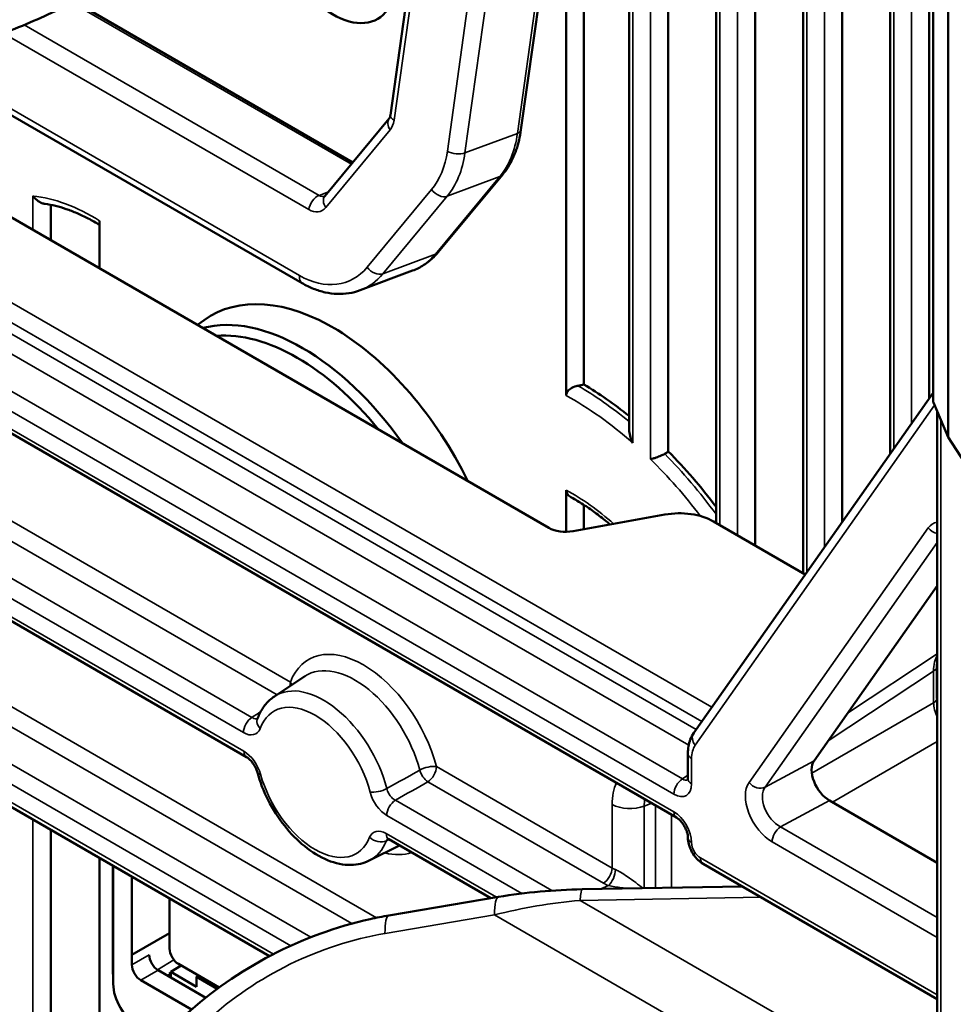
# Model space of a CAD drawing. Header units: millimetres. Extents: x 0 to 4638, y -120 to 1188.
# Tile 197 of 256: x 1388 to 1413, y 514 to 540. Entities that reach past the tile are written whole.
import ezdxf

# ---------------------------------------------------------------- set-up
doc = ezdxf.new("R2010")
doc.units = ezdxf.units.MM
doc.header["$LTSCALE"] = 2
doc.layers.add('Sichtbar (ISO)', color=7, linetype='Continuous', lineweight=50)
doc.layers.add('Sichtbar schmal (ISO)', color=7, linetype='Continuous', lineweight=35)

msp = doc.modelspace()

# ---------------------------------------------------------------- linework, layer by layer
at = {"layer": 'Sichtbar (ISO)'}
for p, q in [((1412.8626, 528.7927), (1412.8626, 556.8547)), ((1412.4666, 556.6645), (1412.4666, 529.7518)), ((1404.3925, 529.0259), (1404.3925, 549.1594)), ((1405.433, 528.418), (1405.433, 549.0365)), ((1403.0924, 548.1294), (1401.5232, 536.9472)), ((1406.7024, 526.519), (1406.7024, 546.018)), ((1407.7429, 525.9183), (1407.7429, 545.6964)), ((1409.0123, 525.1853), (1409.0123, 545.2511)), ((1410.0528, 526.5431), (1410.0528, 544.8436)), ((1411.3222, 528.3453), (1411.3222, 544.2955)), ((1412.3626, 529.8223), (1412.3626, 543.805)), ((1398.7217, 542.0788), (1398.0561, 537.3358)), ((1403.1926, 541.5691), (1403.1926, 530.192)), ((1402.7212, 541.3511), (1402.7212, 529.9)), ((1397.062, 536.0871), (1389.6562, 540.3629)), ((1395.7107, 532.8811), (1387.0262, 537.8951)), ((1396.3157, 535.1887), (1398.0257, 537.2472)), ((1385.7605, 535.917), (1402.2616, 526.3901)), ((1401.0332, 535.7597), (1399.3232, 533.7012)), ((1389.0399, 534.9584), (1389.0399, 534.0236)), ((1390.3375, 534.5368), (1390.3375, 533.2745)), ((1398.6478, 533.2135), (1397.2551, 532.6929)), ((1405.6505, 518.7005), (1382.5094, 532.061)), ((1392.9377, 531.7733), (1393.1104, 531.8994)), ((1412.4666, 529.9699), (1406.1107, 520.9469)), ((1412.478, 529.7112), (1412.8626, 528.7927)), ((1412.5753, 501.1343), (1412.5753, 529.4789)), ((1417.5274, 521.5797), (1412.8626, 528.7927)), ((1402.7212, 527.3871), (1402.7212, 526.2828)), ((1403.1926, 526.9984), (1403.1926, 526.3518)), ((1402.9055, 526.3), (1405.3444, 526.7397)), ((1409.072, 525.1509), (1406.6323, 526.5594)), ((1385.7598, 525.2009), (1394.2379, 520.306)), ((1412.5753, 524.8486), (1409.3033, 520.2036)), ((1412.5676, 521.8782), (1412.5667, 522.7194)), ((1394.9774, 521.914), (1395.7808, 522.4493)), ((1384.0949, 521.233), (1394.8488, 515.0243)), ((1405.955, 520.4012), (1405.955, 519.7299)), ((1409.7108, 519.1526), (1412.5753, 517.4989)), ((1389.0399, 518.378), (1389.0399, 510.5189)), ((1398.0163, 518.1246), (1400.7244, 516.5611)), ((1397.4922, 517.5582), (1398.3027, 517.9592)), ((1390.3375, 517.6288), (1390.3375, 511.3671)), ((1390.6923, 514.567), (1390.6923, 517.424)), ((1390.6985, 517.4204), (1390.6985, 514.2913)), ((1412.5753, 513.8855), (1406.3572, 517.4755)), ((1391.1935, 515.0543), (1391.1935, 517.1346)), ((1403.1502, 516.7977), (1407.4016, 516.8725)), ((1392.1924, 515.2251), (1392.1924, 516.5579)), ((1398.0138, 516.1033), (1400.9231, 516.5946)), ((1391.1935, 515.0543), (1392.1924, 515.631)), ((1391.1935, 515.0543), (1391.1935, 514.7947)), ((1392.2308, 514.6041), (1392.5063, 514.7717)), ((1393.5092, 514.1927), (1392.4281, 514.8168)), ((1390.6987, 514.2711), (1390.6926, 514.5392)), ((1391.8882, 514.6516), (1393.153, 513.9214)), ((1392.1837, 514.5528), (1392.2308, 514.5814)), ((1392.2308, 514.6041), (1392.2308, 514.4538)), ((1392.9102, 514.2119), (1392.2308, 514.6041)), ((1392.9642, 514.5073), (1392.9102, 514.4717)), ((1392.9102, 514.2119), (1392.9102, 514.4717)), ((1393.4582, 514.1553), (1392.9102, 514.4717)), ((1391.4291, 514.3866), (1392.7783, 513.6077))]:
    msp.add_line(p, q, dxfattribs=at)
for centre, major_axis, ratio, start_param, end_param in [((1396.5293, 541.9517), (1.1883, -2.0582), 0.5773503, 4.6348053, 6.7476207), ((1396.5295, 526.4382), (-3.2257, 5.5871), 0.5773503, 4.5946352, 6.3450887), ((1395.7265, 525.9746), (-3.176, 5.501), 0.5773503, 4.8670747, 6.1284996), ((1395.5856, 525.8932), (-3.0673, 5.3127), 0.5773503, 4.9795823, 6.015992), ((1408.5692, 522.5913), (15.1224, 0), 0.5377501, 1.9342883, 1.9457204), ((1403.1289, 522.6281), (-4.6547, 8.0622), 0.5773503, 5.3046196, 5.4881039), ((1412.8, 529.3391), (0.3295, -0.4235), 0.1189097, 3.2932445, 3.5550439), ((1403.1289, 522.6281), (-4.6547, 8.0622), 0.5773503, 4.9239376, 5.1401898), ((1405.6895, 525.9771), (1.3331, 0.0418), 0.5971344, 0.7666829, 1.8138805), ((1402.733, 526.6813), (0.6665, 0.0209), 0.5971344, 3.9082756, 4.9554731), ((1394.4046, 520.5947), (-0.1667, -0.2887), 0.5773503, 0, 0.0000346), ((1409.713, 519.6964), (-0.3348, 0.5768), 0.580086, 0.2607525, 2.3510632), ((1406.2883, 519.7299), (-0.3333, 0), 0.5773503, 0, 0.0000463), ((1405.8172, 518.9892), (-0.1667, -0.2887), 0.5773503, 0, 0.0000463), ((1398.183, 518.4132), (-0.1667, -0.2887), 0.5773503, 6.2831502, 6.2831853), ((1398.2358, 514.7886), (-0.222, 1.3147), 0.1781353, 0, 0.0000084), ((1391.8883, 514.9238), (-0.1667, 0.2887), 0.577746, 0.7857408, 2.3558519), ((1392.4281, 515.089), (0.1667, -0.2887), 0.5773503, 3.9269908, 5.4977871), ((1391.4293, 514.6588), (0.1667, -0.2887), 0.577746, 3.9273334, 5.4974445), ((1391.5795, 514.0547), (-0.6274, 1.0867), 0.5773503, 0.7853982, 0.8122917), ((1392.6061, 514.5508), (-0.3336, 0.5774), 0.5773502, 1.2455584, 1.3991098), ((1391.3439, 513.9187), (0.4564, -0.7904), 0.5773503, 3.9269908, 5.4977871)]:
    msp.add_ellipse(centre, major_axis=major_axis, ratio=ratio, start_param=start_param, end_param=end_param, dxfattribs=at)
for points, knots in [([(1382.0916, 538.5342), (1382.6722, 538.4636), (1383.3043, 538.4856), (1384.5559, 538.6363), (1385.1519, 538.7474), (1386.3295, 539.034), (1386.9097, 539.2061), (1388.0277, 539.5988), (1388.565, 539.819), (1389.5715, 540.3019), (1390.0359, 540.5643), (1390.9045, 541.1734), (1391.299, 541.5021), (1391.6889, 542.1666), (1391.7693, 542.3401), (1391.8912, 542.7966), (1391.9127, 543.1041), (1391.8184, 543.5155), (1391.7832, 543.6211), (1391.739, 543.721)], [6.2060742, 6.2060742, 6.2060742, 6.2060742, 6.6512307, 6.6512307, 7.0138635, 7.0138635, 7.3585666, 7.3585666, 7.7026985, 7.7026985, 8.0611085, 8.0611085, 8.474828, 8.474828, 8.5986433, 8.5986433, 8.7536479, 8.7536479, 8.8082174, 8.8082174, 8.8082174, 8.8082174]), ([(1398.0257, 537.2472), (1398.0268, 537.2486), (1398.0284, 537.2507), (1398.0322, 537.2567), (1398.0344, 537.2606), (1398.039, 537.2704), (1398.0415, 537.2763), (1398.0463, 537.2901), (1398.0486, 537.298), (1398.0528, 537.3156), (1398.0546, 537.3253), (1398.0561, 537.3358)], [5.75958653, 5.75958653, 5.75958653, 5.75958653, 5.86430629, 5.86430629, 5.96902604, 5.96902604, 6.0737458, 6.0737458, 6.17846555, 6.17846555, 6.28318531, 6.28318531, 6.28318531, 6.28318531]), ([(1401.5232, 536.9472), (1401.5104, 536.8558), (1401.4937, 536.7662), (1401.4522, 536.5912), (1401.4275, 536.5058), (1401.3701, 536.3402), (1401.3374, 536.26), (1401.2641, 536.1055), (1401.2234, 536.0313), (1401.1342, 535.8899), (1401.0856, 535.8228), (1401.0332, 535.7597)], [0, 0, 0, 0, 0.10471976, 0.10471976, 0.20943951, 0.20943951, 0.31415927, 0.31415927, 0.41887902, 0.41887902, 0.52359878, 0.52359878, 0.52359878, 0.52359878]), ([(1388.5685, 535.1939), (1388.569, 535.1932), (1388.5695, 535.1925), (1388.6003, 535.1514), (1388.6363, 535.1142), (1388.7161, 535.0508), (1388.7599, 535.0246), (1388.8331, 534.9958), (1388.8612, 534.9881), (1388.889, 534.9841)], [-0.174337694, -0.174337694, -0.174337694, -0.174337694, -0.173957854, -0.173957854, -0.150944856, -0.150944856, -0.128048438, -0.128048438, -0.114224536, -0.114224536, -0.114224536, -0.114224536]), ([(1396.3139, 535.1867), (1396.3139, 535.1867), (1396.314, 535.1868), (1396.3144, 535.1872), (1396.3149, 535.1878), (1396.3157, 535.1887)], [5.64624257, 5.64624257, 5.64624257, 5.64624257, 5.68644874, 5.68644874, 5.75958653, 5.75958653, 5.75958653, 5.75958653]), ([(1390.3375, 534.4266), (1390.2366, 534.4879), (1390.136, 534.5446), (1389.9359, 534.6483), (1389.8365, 534.6953), (1389.6397, 534.7796), (1389.5423, 534.8169), (1389.3502, 534.8816), (1389.2555, 534.9089), (1389.0696, 534.9539), (1388.9783, 534.9714), (1388.889, 534.9841)], [1.54448098, 1.54448098, 1.54448098, 1.54448098, 1.6217865, 1.6217865, 1.69909201, 1.69909201, 1.77639753, 1.77639753, 1.85370304, 1.85370304, 1.93100856, 1.93100856, 1.93100856, 1.93100856]), ([(1399.3232, 533.7012), (1399.2866, 533.6571), (1399.2481, 533.615), (1399.1676, 533.5352), (1399.1256, 533.4975), (1399.0381, 533.4269), (1398.9927, 533.3939), (1398.8989, 533.3332), (1398.8504, 533.3054), (1398.751, 533.2553), (1398.6999, 533.2329), (1398.6478, 533.2135)], [0.52359878, 0.52359878, 0.52359878, 0.52359878, 0.59673656, 0.59673656, 0.66987435, 0.66987435, 0.74301214, 0.74301214, 0.81614992, 0.81614992, 0.88928771, 0.88928771, 0.88928771, 0.88928771]), ([(1395.7107, 532.8811), (1395.8095, 532.8241), (1395.9106, 532.7747), (1396.116, 532.6929), (1396.2203, 532.6605), (1396.4303, 532.6142), (1396.5361, 532.6002), (1396.7466, 532.5922), (1396.8515, 532.5981), (1397.0571, 532.6303), (1397.158, 532.6566), (1397.2551, 532.6929)], [4.71238898, 4.71238898, 4.71238898, 4.71238898, 4.8486907, 4.8486907, 4.98499243, 4.98499243, 5.12129415, 5.12129415, 5.25759587, 5.25759587, 5.3938976, 5.3938976, 5.3938976, 5.3938976]), ([(1403.0314, 530.1584), (1403.0177, 530.1554), (1403.0043, 530.1523), (1402.9396, 530.1344), (1402.8812, 530.1097), (1402.804, 530.0582), (1402.769, 530.025), (1402.7323, 529.9653), (1402.7212, 529.9302), (1402.7212, 529.9)], [0.022834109, 0.022834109, 0.022834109, 0.022834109, 0.028863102, 0.028863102, 0.053554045, 0.053554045, 0.073698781, 0.073698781, 0.090344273, 0.090344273, 0.090344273, 0.090344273]), ([(1404.4902, 528.645), (1404.4897, 528.646), (1404.4892, 528.6471), (1404.4612, 528.7055), (1404.4381, 528.7663), (1404.4061, 528.8843), (1404.3956, 528.9429), (1404.3927, 529.0086), (1404.3925, 529.0173), (1404.3925, 529.0259)], [-0.208342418, -0.208342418, -0.208342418, -0.208342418, -0.207825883, -0.207825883, -0.179052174, -0.179052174, -0.15267742, -0.15267742, -0.148680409, -0.148680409, -0.148680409, -0.148680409]), ([(1405.3382, 528.3496), (1405.3065, 528.3343), (1405.2735, 528.3195), (1405.1977, 528.2872), (1405.1555, 528.2707), (1405.087, 528.2459), (1405.0593, 528.2365), (1405.0078, 528.2204), (1404.984, 528.2137), (1404.9626, 528.2084), (1404.9621, 528.2082), (1404.9616, 528.2081)], [-0.069714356, -0.069714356, -0.069714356, -0.069714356, -0.053441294, -0.053441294, -0.032164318, -0.032164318, -0.016281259, -0.016281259, 0, 0, 0.000388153, 0.000388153, 0.000388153, 0.000388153]), ([(1405.3382, 528.3496), (1405.3612, 528.3609), (1405.3826, 528.3745), (1405.4013, 528.3893), (1405.4123, 528.3981), (1405.4229, 528.4077), (1405.433, 528.418)], [-0.011228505, -0.011228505, -0.011228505, -0.011228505, 0, 0, 0, 0.006629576, 0.006629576, 0.006629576, 0.006629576]), ([(1402.7212, 527.3871), (1402.7212, 527.3574), (1402.7319, 527.323), (1402.7679, 527.2652), (1402.8021, 527.2334), (1402.8445, 527.2057), (1402.8539, 527.2002), (1402.8637, 527.1949)], [0.090511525, 0.090511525, 0.090511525, 0.090511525, 0.106831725, 0.106831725, 0.126265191, 0.126265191, 0.131271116, 0.131271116, 0.131271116, 0.131271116]), ([(1403.888, 526.4771), (1403.8561, 526.5045), (1403.8241, 526.5314), (1403.6897, 526.6425), (1403.5867, 526.7226), (1403.3801, 526.8738), (1403.2766, 526.9448), (1403.0697, 527.0771), (1402.9664, 527.1384), (1402.8636, 527.1948)], [1.33379894, 1.33379894, 1.33379894, 1.33379894, 1.3586095, 1.3586095, 1.43776052, 1.43776052, 1.51691153, 1.51691153, 1.59606255, 1.59606255, 1.59606255, 1.59606255]), ([(1394.9774, 521.914), (1394.9353, 521.8859), (1394.8951, 521.8548), (1394.8195, 521.7873), (1394.7841, 521.7509), (1394.7181, 521.6736), (1394.6877, 521.6326), (1394.6319, 521.547), (1394.6065, 521.5023), (1394.5608, 521.4098), (1394.5404, 521.362), (1394.5225, 521.3128)], [2.39326087, 2.39326087, 2.39326087, 2.39326087, 2.47589632, 2.47589632, 2.55853177, 2.55853177, 2.64116722, 2.64116722, 2.72380267, 2.72380267, 2.80643812, 2.80643812, 2.80643812, 2.80643812]), ([(1405.955, 520.4012), (1405.955, 520.5315), (1405.9754, 520.6578), (1406.0421, 520.8338), (1406.0728, 520.8931), (1406.1107, 520.9469)], [0, 0, 0, 0, 0.06606875, 0.06606875, 0.10217853, 0.10217853, 0.10217853, 0.10217853]), ([(1394.5246, 519.898), (1394.5164, 519.9282), (1394.505, 519.9606), (1394.4769, 520.0252), (1394.4598, 520.0581), (1394.4208, 520.1225), (1394.398, 520.1547), (1394.3506, 520.2125), (1394.3252, 520.2387), (1394.2782, 520.2799), (1394.2558, 520.2957), (1394.2379, 520.306)], [0, 0, 0, 0, 0.01614285, 0.01614285, 0.032512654, 0.032512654, 0.050095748, 0.050095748, 0.067977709, 0.067977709, 0.085081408, 0.085081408, 0.085081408, 0.085081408]), ([(1394.5246, 519.898), (1394.5921, 519.649), (1394.6898, 519.3989), (1394.9338, 518.9209), (1395.0797, 518.6931), (1395.4074, 518.279), (1395.5891, 518.0929), (1395.9757, 517.7804), (1396.1808, 517.6544), (1396.5968, 517.4843), (1396.8086, 517.4385), (1397.1823, 517.448), (1397.3454, 517.4856), (1397.4922, 517.5582)], [3.4971342, 3.4971342, 3.4971342, 3.4971342, 3.8378941, 3.8378941, 4.1760148, 4.1760148, 4.5150059, 4.5150059, 4.8573794, 4.8573794, 5.1934434, 5.1934434, 5.4607208, 5.4607208, 5.4607208, 5.4607208]), ([(1405.949, 519.6822), (1405.949, 519.6822), (1405.9494, 519.683), (1405.9506, 519.687), (1405.9517, 519.691), (1405.9539, 519.7046), (1405.955, 519.7159), (1405.955, 519.7299)], [0.030280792, 0.030280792, 0.030280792, 0.030280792, 0.03673768, 0.03673768, 0.045335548, 0.045335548, 0.05691252, 0.05691252, 0.05691252, 0.05691252]), ([(1405.955, 518.1732), (1405.955, 518.1906), (1405.9533, 518.2125), (1405.945, 518.2608), (1405.9385, 518.2876), (1405.9202, 518.3452), (1405.9078, 518.3767), (1405.8771, 518.442), (1405.858, 518.4763), (1405.8151, 518.5422), (1405.7906, 518.5744), (1405.7419, 518.629), (1405.7171, 518.6524), (1405.6785, 518.6829), (1405.6634, 518.693), (1405.6505, 518.7005)], [0, 0, 0, 0, 0.01439833, 0.01439833, 0.02867737, 0.02867737, 0.04426562, 0.04426562, 0.06156557, 0.06156557, 0.07984315, 0.07984315, 0.09736066, 0.09736066, 0.10968167, 0.10968167, 0.10968167, 0.10968167]), ([(1398.0163, 518.1246), (1398.0014, 518.1332), (1397.9892, 518.1383), (1397.9743, 518.1432), (1397.9707, 518.1436), (1397.9707, 518.1436)], [0, 0, 0, 0, 0.014253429, 0.014253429, 0.0271592, 0.0271592, 0.0271592, 0.0271592]), ([(1406.3572, 517.4755), (1406.2973, 517.5101), (1406.2416, 517.5556), (1406.143, 517.6607), (1406.099, 517.7216), (1406.0267, 517.8512), (1405.9977, 517.9216), (1405.9635, 518.052), (1405.9549, 518.1133), (1405.955, 518.1732)], [0, 0, 0, 0, 0.03282405, 0.03282405, 0.06597952, 0.06597952, 0.09962421, 0.09962421, 0.12804553, 0.12804553, 0.12804553, 0.12804553]), ([(1392.6199, 513.4653), (1393.2862, 514.0777), (1394.0662, 514.6191), (1395.7224, 515.4769), (1396.6194, 515.8074), (1397.6854, 516.0435), (1397.8495, 516.0756), (1398.0138, 516.1033)], [0, 0, 0, 0, 0.42375704, 0.42375704, 0.84255487, 0.84255487, 0.91844041, 0.91844041, 0.91844041, 0.91844041])]:
    msp.add_open_spline(points, degree=3, knots=knots, dxfattribs=at)
for points in [[(1412.5753, 522.8585), (1412.5697, 522.8155), (1412.5667, 522.7688), (1412.5667, 522.7194)], [(1412.5676, 521.8782), (1412.5676, 521.848), (1412.5701, 521.8142), (1412.5753, 521.7783)], [(1400.9231, 516.5946), (1401.6534, 516.7179), (1402.4017, 516.7845), (1403.1502, 516.7977)]]:
    msp.add_open_spline(points, degree=3, dxfattribs=at)
at = {"layer": 'Sichtbar schmal (ISO)'}
for p, q in [((1412.478, 556.6147), (1412.478, 529.7112)), ((1404.4902, 549.1517), (1404.4902, 528.645)), ((1404.9616, 528.2081), (1404.9616, 549.1031)), ((1402.998, 548.0396), (1401.4288, 536.8574)), ((1401.1375, 547.5684), (1399.5683, 536.3862)), ((1400.0361, 536.3369), (1401.6053, 547.5191)), ((1406.8001, 545.9895), (1406.8001, 526.4626)), ((1407.2715, 526.1904), (1407.2715, 545.847)), ((1409.1099, 545.2145), (1409.1099, 525.2047)), ((1409.5813, 525.8739), (1409.5813, 545.0329)), ((1411.4198, 544.251), (1411.4198, 528.4839)), ((1411.8912, 529.1531), (1411.8912, 544.0318)), ((1398.1541, 537.2027), (1398.8365, 542.0658)), ((1397.0229, 536.0401), (1389.5943, 540.329)), ((1388.3331, 539.7325), (1396.1639, 535.2114)), ((1395.8908, 534.833), (1387.7807, 539.5154)), ((1386.9607, 538.097), (1395.6452, 533.083)), ((1396.34, 534.889), (1398.05, 536.9475)), ((1401.4288, 536.8574), (1400.0361, 536.3369)), ((1400.9604, 535.709), (1399.2505, 533.6505)), ((1399.5677, 535.1885), (1400.9604, 535.709)), ((1399.1519, 535.3654), (1397.4419, 533.3069)), ((1388.5685, 535.1939), (1388.5685, 534.2958)), ((1396.4114, 535.3039), (1396.1639, 535.2114)), ((1397.8577, 533.1299), (1399.5677, 535.1885)), ((1383.9101, 534.7221), (1406.5903, 521.6277)), ((1406.3225, 521.2477), (1383.6827, 534.3188)), ((1383.8487, 533.9272), (1406.1745, 521.0374)), ((1399.2505, 533.6505), (1397.8577, 533.1299)), ((1405.9751, 520.6178), (1383.6212, 533.5239)), ((1382.8129, 533.0019), (1405.809, 519.7252)), ((1405.5815, 519.3218), (1382.5855, 532.5986)), ((1382.4403, 532.2136), (1405.5815, 518.8531)), ((1412.5057, 529.6451), (1406.1475, 520.6189)), ((1412.6729, 529.2458), (1412.6729, 500.7356)), ((1387.0227, 527.1302), (1395.4014, 522.2927)), ((1395.0488, 521.9616), (1386.7952, 526.7268)), ((1385.9321, 526.2365), (1394.3825, 521.3577)), ((1407.5771, 519.6312), (1412.3346, 526.3851)), ((1412.5753, 525.9956), (1408.0042, 519.5065)), ((1394.155, 520.9544), (1385.7047, 525.8332)), ((1385.6908, 525.3534), (1394.1689, 520.4586)), ((1385.2778, 523.2085), (1397.6891, 516.0428)), ((1410.1946, 521.469), (1412.5753, 523.0424)), ((1397.0338, 515.8865), (1385.0503, 522.8052)), ((1412.4772, 522.5881), (1409.6813, 520.7403)), ((1412.4781, 521.7469), (1412.4772, 522.5881)), ((1384.242, 522.2832), (1395.9467, 515.5256)), ((1395.412, 515.2996), (1384.0145, 521.8799)), ((1409.2453, 519.8807), (1412.4781, 521.7469)), ((1384.0259, 521.3856), (1394.9517, 515.0776)), ((1412.5753, 520.7157), (1409.7891, 519.1074)), ((1406.0526, 520.2651), (1406.0526, 519.5938)), ((1408.0042, 519.5065), (1409.3033, 520.2036)), ((1399.2792, 520.0539), (1403.942, 517.3618)), ((1405.809, 519.7252), (1405.955, 519.8217)), ((1403.7145, 516.9585), (1399.0517, 519.6505)), ((1398.1887, 519.1602), (1402.3417, 516.7625)), ((1403.942, 517.3618), (1403.942, 519.0503)), ((1404.993, 519.0801), (1404.7958, 519.0071)), ((1404.7958, 519.0071), (1404.7958, 516.8266)), ((1405.0955, 516.8319), (1405.0955, 519.0209)), ((1409.7108, 519.1526), (1408.4118, 518.4555)), ((1388.5685, 518.6502), (1388.5685, 510.2468)), ((1401.5482, 516.6859), (1397.9612, 518.7569)), ((1405.5224, 518.7745), (1405.5224, 516.8394)), ((1408.4118, 518.4555), (1412.5753, 516.0517)), ((1397.9473, 518.2771), (1400.8755, 516.5866)), ((1412.5753, 515.522), (1408.1884, 518.0548)), ((1406.2882, 517.6281), (1412.5753, 513.9982)), ((1403.6398, 516.8063), (1403.844, 516.8958)), ((1407.8974, 516.5862), (1403.0915, 516.5016)), ((1403.0915, 516.5016), (1410.8411, 512.0274)), ((1400.8226, 516.1167), (1397.9134, 515.6254)), ((1408.5722, 511.6425), (1400.8226, 516.1167)), ((1397.5911, 515.5647), (1397.5911, 515.5647)), ((1391.1935, 514.7947), (1391.6525, 515.0597)), ((1391.8707, 514.6625), (1392.3057, 514.9271)), ((1390.6985, 514.2913), (1390.6923, 514.567)), ((1391.8882, 514.6516), (1391.4291, 514.3866))]:
    msp.add_line(p, q, dxfattribs=at)
for centre, major_axis, ratio, start_param, end_param in [((1398.2821, 537.0343), (-0.2564, 0.213), 0.6942549, 0, 1.1924773), ((1398.3862, 537.2895), (-0.3301, 0.0463), 0.4683232, 0, 0.8586784), ((1397.6827, 537.4749), (0.2334, -0.6245), 0.6688348, 0.3656889, 0.8892877), ((1401.1931, 536.9935), (0.3301, -0.0463), 0.4683232, 5.5710674, 6.2831853), ((1399.3075, 538.0821), (1.0503, -2.8101), 0.6688348, 0.3656889, 0.8892877), ((1397.6827, 537.4749), (0.9336, -2.4979), 0.6688348, 0.3656889, 0.8892877), ((1397.9148, 537.5616), (1.0503, -2.8101), 0.6688348, 0.3656889, 0.8892877), ((1399.8004, 536.473), (-0.3301, 0.0463), 0.4683232, 0.8586784, 2.4294747), ((1400.7768, 535.9727), (0.2564, -0.213), 0.6942549, 5.9048662, 6.2831853), ((1399.3841, 535.4522), (0.2564, -0.213), 0.6942549, 4.3340699, 5.9048662), ((1390.1655, 529.8403), (-2.9393, 5.0911), 0.5773503, 5.4564073, 5.8921145), ((1396.1229, 534.9198), (-0.1667, -0.2887), 0.5773503, 3.7524579, 5.3232542), ((1396.2048, 535.5031), (0.1167, -0.3122), 0.6688348, 5.6016767, 6.2562442), ((1396.5721, 534.9757), (-0.2564, 0.213), 0.6942549, 0, 1.1924773), ((1395.9727, 535.4163), (0.2334, -0.6245), 0.6688348, 5.6016767, 6.6488742), ((1397.5975, 536.0236), (1.0503, -2.8101), 0.6688348, 0, 0.3656889), ((1399.0668, 533.9141), (0.2564, -0.213), 0.6942549, 5.9048662, 6.2831853), ((1395.9727, 535.4163), (0.9336, -2.4979), 0.6688348, 5.6016767, 6.6488742), ((1397.6741, 533.3936), (0.2564, -0.213), 0.6942549, 4.3340699, 5.9048662), ((1395.8774, 533.1698), (-0.1667, -0.2887), 0.5773503, 5.3232542, 6.2831853), ((1396.2048, 535.5031), (1.0503, -2.8101), 0.6688348, 0, 0.3656889), ((1403.0483, 522.5815), (4.6339, -8.0262), 0.5773503, 2.1495987, 2.3587693), ((1402.8932, 522.492), (-4.4773, 7.755), 0.5773503, 5.242817, 5.5249484), ((1403.0483, 522.5815), (4.6339, -8.0262), 0.5773503, 1.7647017, 1.9992396), ((1402.8932, 522.492), (-4.4773, 7.755), 0.5773503, 4.9314362, 5.1650135), ((1402.8932, 522.492), (2.9393, -5.0911), 0.5773503, 2.090795, 2.3975744), ((1412.944, 525.6168), (-0.4892, 0.8781), 0.5829932, 6.0682462, 6.5569229), ((1412.5703, 526.5212), (0.2725, -0.192), 0.7888138, 4.3623012, 5.235342), ((1397.3403, 520.3744), (-1.4557, 2.5213), 0.5773503, 4.2697549, 6.7258194), ((1413.4126, 522.0382), (0.6505, -1.1668), 0.5762098, 3.4814394, 3.9362696), ((1397.1169, 520.2454), (-1.2892, 2.233), 0.5773503, 4.2697549, 6.3202517), ((1412.2334, 522.7191), (0.3333, 0.0004), 0.5766466, 5.532043, 6.2831855), ((1395.1657, 522.1566), (-0.1667, -0.2887), 0.5773503, 1.9895357, 2.3561945), ((1395.1657, 522.1566), (0.312, -0.1174), 0.737808, 0.7593223, 1.0261687), ((1396.2815, 519.763), (-1.2583, 2.1794), 0.5773503, 4.2621454, 6.3202517), ((1396.0581, 519.6341), (-1.0918, 1.8911), 0.5773503, 4.2621454, 6.7334289), ((1412.2343, 521.8778), (0.3333, 0.0004), 0.5766466, 5.532043, 6.2831853), ((1412.9418, 521.4713), (-0.3334, 0.5773), 0.5586412, 0.7872094, 1.4284249), ((1394.3907, 521.0905), (-0.1667, -0.2887), 0.5773503, 3.9618974, 5.4977871), ((1394.8356, 521.1985), (-0.3131, 0.1144), 0.7351254, 0, 1.019098), ((1406.3832, 520.755), (-0.2725, 0.192), 0.7888138, 0, 1.2207085), ((1406.7602, 519.8556), (0.5006, -0.8671), 0.5766475, 3.4024315, 3.9263818), ((1394.4046, 520.5947), (-0.1667, -0.2887), 0.5773503, 5.4977871, 6.2831853), ((1406.2883, 520.4012), (-0.3333, 0), 0.5773503, 0, 0.7853982), ((1399.0435, 519.9178), (-0.3224, -0.0846), 0.3497228, 3.8055844, 5.3240209), ((1399.0435, 519.9178), (-0.1647, 0.2898), 0.531438, 1.1324635, 2.3592622), ((1399.0435, 519.9178), (-0.1667, -0.2887), 0.5773503, 0.8203047, 2.3561945), ((1394.8463, 519.9852), (-0.3217, -0.0873), 0.3402671, 6.2831851, 6.9442881), ((1396.0581, 519.6341), (1.0918, -1.8911), 0.5773503, 4.2825324, 6.7130419), ((1405.8172, 519.4579), (-0.1667, -0.2887), 0.5773503, 3.9618974, 5.4977871), ((1405.8166, 520.0029), (-0.1498, 0.2996), 0.5738685, 2.3911658, 3.0687812), ((1406.2883, 519.7299), (-0.3333, 0), 0.5773503, 0.0000463, 0.7853982), ((1397.752, 519.5147), (-0.3229, -0.0829), 0.355327, 0.6657604, 2.1841968), ((1405.378, 518.2113), (1.0331, -1.7385), 0.5737395, 3.5086886, 3.9094411), ((1405.5809, 519.8668), (-0.3337, 0.5781), 0.5766475, 2.3568035, 3.9263818), ((1408.1918, 518.8704), (0.5023, -0.8651), 0.580086, 3.4023452, 5.4926558), ((1407.8128, 519.7673), (-0.2725, 0.192), 0.7888138, 1.2207085, 2.739145), ((1408.4275, 519.0065), (-0.3471, 0.5699), 0.6236694, 0.2461584, 2.3364691), ((1398.1969, 518.893), (-0.1667, -0.2887), 0.5773503, 3.9618974, 5.4977871), ((1405.8494, 518.4834), (-0.8208, 1.0957), 0.6032065, 0.5217303, 0.6957757), ((1404.4134, 519.3224), (0.6667, 0), 0.5773503, 3.9269908, 5.3232542), ((1405.8172, 518.9892), (-0.1667, -0.2887), 0.5773503, 5.4977871, 6.2831853), ((1405.5809, 518.3087), (0.3333, -0.5774), 0.5780539, 0.7860072, 2.3555855), ((1408.4241, 518.1908), (-0.1667, -0.2887), 0.5773503, 3.9793507, 5.4977871), ((1397.7413, 518.3138), (0.31, -0.1224), 0.7422162, 4.1798298, 5.6982662), ((1398.183, 518.4132), (-0.1667, -0.2887), 0.5773503, 5.4977871, 6.2831502), ((1406.2883, 518.1732), (-0.3333, 0), 0.5773503, 6.283139, 7.0685835), ((1396.2815, 519.763), (1.2583, -2.1794), 0.5773503, 6.2461189, 6.7130419), ((1406.2885, 517.9002), (-0.1667, 0.2887), 0.5780539, 0.7860072, 2.3555855), ((1397.3403, 520.3744), (1.4557, -2.5213), 0.5773503, 5.775635, 6.1703004), ((1406.5239, 517.7642), (-0.1667, -0.2887), 0.5773503, 5.4977871, 6.2831853), ((1403.7063, 517.2257), (-0.1667, -0.2887), 0.5773503, 0.8203047, 2.3561945), ((1404.4134, 517.6625), (0.6664, 0.0319), 0.6067137, 3.8979375, 4.06753), ((1403.8358, 517.1631), (-0.1245, -0.3092), 0.4750164, 0.7458479, 2.2822386), ((1404.4216, 517.3952), (-0.9998, -0.0313), 0.5971344, 0.7666829, 0.9362754), ((1401.1451, 515.2799), (-0.222, 1.3147), 0.1781353, 0, 0.8511291), ((1403.1737, 515.4646), (-0.0235, 1.3331), 0.0764002, 0, 0.6780893), ((1403.8674, 511.1055), (8.8975, 0.4839), 0.6103096, 1.6248826, 1.886682), ((1398.2358, 514.7886), (-0.222, 1.3147), 0.1781353, 0.0000084, 0.8511291), ((1397.5714, 510.4157), (6.1779, 2.9721), 0.7151868, 1.1870565, 1.9724547)]:
    msp.add_ellipse(centre, major_axis=major_axis, ratio=ratio, start_param=start_param, end_param=end_param, dxfattribs=at)
for points in [[(1394.3825, 521.3577), (1394.4595, 521.4095), (1394.5365, 521.4612), (1394.6135, 521.5129)], [(1394.5999, 521.0624), (1394.5365, 520.8887), (1394.3494, 520.8421), (1394.155, 520.9544)], [(1394.1689, 520.4586), (1394.3586, 520.3491), (1394.5439, 520.0949), (1394.6106, 519.8492)], [(1397.9619, 519.4687), (1398.2527, 519.6329), (1398.5434, 519.7972), (1398.8341, 519.9616)], [(1399.0517, 519.6505), (1398.764, 519.4871), (1398.4764, 519.3236), (1398.1887, 519.1602)], [(1397.9612, 518.7569), (1397.7683, 518.8683), (1397.5802, 519.1296), (1397.5163, 519.3786)], [(1397.5056, 518.1777), (1397.5716, 518.3449), (1397.7558, 518.3877), (1397.9473, 518.2771)], [(1397.9869, 518.1391), (1397.9708, 518.1255), (1397.958, 518.1069), (1397.9496, 518.0846)], [(1398.0229, 518.1207), (1397.9985, 518.1087), (1397.9741, 518.0967), (1397.9496, 518.0846)]]:
    msp.add_open_spline(points, degree=3, dxfattribs=at)
for points, knots in [([(1394.3825, 521.3577), (1394.3993, 521.3471), (1394.4163, 521.3387), (1394.4329, 521.333), (1394.4577, 521.3243), (1394.482, 521.3214), (1394.5039, 521.3244), (1394.5127, 521.3256), (1394.5211, 521.3277), (1394.5292, 521.3308)], [0, 0, 0, 0, 0.18092943, 0.18092943, 0.18092943, 0.45411518, 0.45411518, 0.45411518, 0.56390094, 0.56390094, 0.56390094, 0.56390094]), ([(1397.9619, 519.4687), (1397.9673, 519.4461), (1397.9747, 519.4231), (1397.9839, 519.4006), (1397.9976, 519.3666), (1398.0157, 519.3329), (1398.0366, 519.3022), (1398.0576, 519.2714), (1398.0819, 519.2429), (1398.1076, 519.2189), (1398.1333, 519.1949), (1398.1611, 519.1748), (1398.1887, 519.1602)], [0, 0, 0, 0, 0.1795531, 0.1795531, 0.1795531, 0.4526245, 0.4526245, 0.4526245, 0.7261399, 0.7261399, 0.7261399, 1, 1, 1, 1]), ([(1404.0283, 517.3202), (1404.0611, 517.3071), (1404.0965, 517.2896), (1404.1312, 517.2706), (1404.1432, 517.2641), (1404.1552, 517.2573), (1404.1671, 517.2503), (1404.2274, 517.2152), (1404.287, 517.176), (1404.3423, 517.138), (1404.4237, 517.082), (1404.4993, 517.0262), (1404.5681, 516.9746), (1404.639, 516.9213), (1404.7041, 516.8712), (1404.7629, 516.8261)], [0, 0, 0, 0, 0.11328184, 0.11328184, 0.11328184, 0.15172572, 0.15172572, 0.15172572, 0.35006941, 0.35006941, 0.35006941, 0.64202279, 0.64202279, 0.64202279, 0.94282215, 0.94282215, 0.94282215, 0.94282215]), ([(1404.356, 516.8189), (1404.3428, 516.8202), (1404.3295, 516.8216), (1404.3161, 516.823), (1404.2761, 516.8272), (1404.2351, 516.8323), (1404.1937, 516.8379), (1404.0811, 516.8532), (1403.9569, 516.8744), (1403.844, 516.8958)], [0.49621344, 0.49621344, 0.49621344, 0.49621344, 0.53783866, 0.53783866, 0.53783866, 0.66196162, 0.66196162, 0.66196162, 1, 1, 1, 1])]:
    msp.add_open_spline(points, degree=3, knots=knots, dxfattribs=at)

doc.saveas('drawing.dxf')
